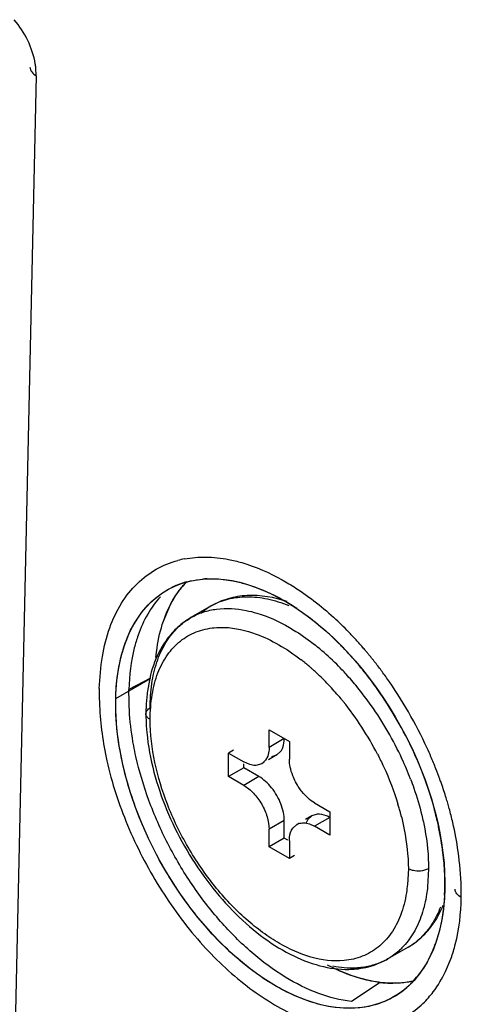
# Model space of a CAD drawing. Header units: inches. Extents: x 0 to 34, y 0 to 22.
# Tile 81 of 108: x 28.261 to 28.382, y 16.361 to 16.632. Entities that reach past the tile are written whole.
import ezdxf

# ---------------------------------------------------------------- set-up
doc = ezdxf.new("R2010")
doc.units = ezdxf.units.IN
doc.header["$LTSCALE"] = 1.87
doc.header["$MEASUREMENT"] = 0
doc.layers.get('0').update_dxf_attribs({"linetype": 'CONTINUOUS'})

msp = doc.modelspace()

# ---------------------------------------------------------------- linework, layer by layer
at = {"color": 6, "linetype": 'CONTINUOUS'}
for p, q in [((28.2651349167, 16.6164665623), (28.2581257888, 16.3033533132)), ((28.2634045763, 16.6188820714), (28.2636244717, 16.6179405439)), ((28.2651349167, 16.6164665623), (28.2650343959, 16.6186664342)), ((28.3000750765, 16.4666441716), (28.3020164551, 16.4712092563)), ((28.3132070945, 16.470816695), (28.3076393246, 16.4676019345)), ((28.2965517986, 16.4518863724), (28.2956781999, 16.4474027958)), ((28.2869745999, 16.4454008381), (28.2965365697, 16.4509218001)), ((28.2965462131, 16.450996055), (28.2905766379, 16.4478933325)), ((28.2907610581, 16.4410390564), (28.2905767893, 16.4478922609)), ((28.2952760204, 16.4412154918), (28.2954229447, 16.4418307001)), ((28.3291397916, 16.4367936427), (28.3347075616, 16.4335788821)), ((28.3291397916, 16.4319719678), (28.3291397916, 16.4367936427)), ((28.3333156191, 16.4343830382), (28.3291397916, 16.4319719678)), ((28.3347075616, 16.4335788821), (28.3347075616, 16.4287572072)), ((28.3193961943, 16.4311690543), (28.3180042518, 16.4303653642)), ((28.3180042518, 16.4303653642), (28.3221800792, 16.4279542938)), ((28.3180042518, 16.4239364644), (28.3180042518, 16.4303653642)), ((28.3312774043, 16.4298777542), (28.3290091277, 16.4285680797)), ((28.3298468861, 16.4294342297), (28.3312778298, 16.4298769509)), ((28.3312778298, 16.4298769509), (28.3323756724, 16.4308934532)), ((28.3238362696, 16.427233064), (28.3221800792, 16.4279542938)), ((28.3221800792, 16.4263475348), (28.3221800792, 16.4274769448)), ((28.3249367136, 16.4270231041), (28.3238362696, 16.427233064)), ((28.3255018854, 16.4270117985), (28.3249367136, 16.4270231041)), ((28.3271020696, 16.4274659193), (28.3255018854, 16.4270117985)), ((28.3277975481, 16.4278685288), (28.3271015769, 16.4274666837)), ((28.3281420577, 16.4284023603), (28.3271020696, 16.4274659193)), ((28.3287573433, 16.4295780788), (28.3281420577, 16.4284023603)), ((28.3221800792, 16.4263475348), (28.3180042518, 16.4239364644)), ((28.3263559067, 16.4239364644), (28.3221800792, 16.4263475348)), ((28.3221800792, 16.4215253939), (28.3180042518, 16.4239364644)), ((28.3263559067, 16.4239364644), (28.3221800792, 16.4215253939)), ((28.341667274, 16.4167026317), (28.3458431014, 16.4142915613)), ((28.342352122, 16.4136159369), (28.3409211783, 16.4131732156)), ((28.3458431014, 16.4142915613), (28.3458431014, 16.4078626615)), ((28.3333156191, 16.4118818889), (28.3291397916, 16.4094708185)), ((28.3333156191, 16.407060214), (28.3333156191, 16.4118818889)), ((28.3356468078, 16.4097446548), (28.3367452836, 16.4107621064)), ((28.3374420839, 16.4111633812), (28.3367457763, 16.4107613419)), ((28.3409216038, 16.4131724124), (28.3391821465, 16.4121680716)), ((28.3398233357, 16.4121567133), (28.3392677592, 16.4110663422)), ((28.3393966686, 16.4111407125), (28.3402097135, 16.4109333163)), ((28.3409211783, 16.4131732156), (28.3398233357, 16.4121567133)), ((28.3402097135, 16.4109333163), (28.341667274, 16.4102737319)), ((28.3458431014, 16.4126848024), (28.341667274, 16.4102737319)), ((28.3291397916, 16.4046491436), (28.3291397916, 16.4094708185)), ((28.3458431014, 16.4078626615), (28.341667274, 16.4102737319)), ((28.3333156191, 16.407060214), (28.3291397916, 16.4046491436)), ((28.3342854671, 16.4065002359), (28.3333156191, 16.407060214)), ((28.3347075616, 16.4062560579), (28.3347075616, 16.401434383)), ((28.3347075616, 16.401434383), (28.3291397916, 16.4046491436)), ((28.3360997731, 16.4022382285), (28.3347075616, 16.401434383)), ((28.3674182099, 16.3986199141), (28.3671823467, 16.39431417)), ((28.3685528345, 16.398163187), (28.3674182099, 16.3986199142)), ((28.3729859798, 16.3986199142), (28.3712675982, 16.3980389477)), ((28.3729859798, 16.3986199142), (28.3727231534, 16.393619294)), ((28.3673435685, 16.3770556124), (28.3617757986, 16.3738408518)), ((28.3742479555, 16.3764656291), (28.3728309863, 16.3734630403)), ((28.3776763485, 16.3704171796), (28.3791802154, 16.3740397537)), ((28.3597120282, 16.3673668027), (28.3517671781, 16.3621435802))]:
    msp.add_line(p, q, dxfattribs=at)
for centre, radius, start, end in [((28.245669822, 16.6165353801), 0.0194814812, 6.280078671, 9.6835364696), ((28.3109396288, 16.4576316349), 0.0265951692, 101.0422423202, 104.9376924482), ((28.3123755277, 16.4555669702), 0.0226308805, 112.0048292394, 119.9896018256), ((28.3125384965, 16.4551424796), 0.0230855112, 105.2330210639, 111.9850901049), ((28.323099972, 16.4609371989), 0.023391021, 135.0427956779, 140.3260826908), ((28.313209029, 16.4511542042), 0.0271385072, 92.2819614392, 94.8656299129), ((28.3223153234, 16.4550323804), 0.0182217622, 119.9867960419, 131.1207896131), ((28.3028788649, 16.4193691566), 0.061011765, 56.2887879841, 60.1793860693), ((28.2840447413, 16.3987786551), 0.0932474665, 43.6813444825, 47.1106447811), ((28.2897780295, 16.4019892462), 0.082806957, 46.1599081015, 48.2845737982), ((28.279466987, 16.3943125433), 0.099642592, 42.8438568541, 43.7205858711), ((28.2778659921, 16.3928274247), 0.1018263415, 41.97898512, 42.843981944), ((28.2983864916, 16.4055099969), 0.0697157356, 46.3177580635, 51.4166708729), ((28.2877333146, 16.3998368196), 0.0857757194, 45.4736933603, 46.1706429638), ((28.2866308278, 16.3987156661), 0.0873481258, 44.8100663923, 45.4738242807), ((28.2853818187, 16.3974764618), 0.0891075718, 43.9176450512, 44.8093587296), ((28.2763325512, 16.3914474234), 0.1038893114, 41.1254744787, 41.9791093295), ((28.2749573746, 16.3902457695), 0.1057155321, 40.3777154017, 41.1258557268), ((28.2829393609, 16.395136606), 0.0924899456, 41.2113965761, 43.9122799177), ((28.2739716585, 16.3894059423), 0.1070105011, 39.9309464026, 40.3783589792), ((28.2732462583, 16.3887987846), 0.1079564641, 39.462838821, 39.930931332), ((28.2722729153, 16.3879990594), 0.1092162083, 38.6403452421, 39.4622000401), ((28.3010055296, 16.4084378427), 0.060243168, 50.9749152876, 52.1901358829), ((28.2998392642, 16.4069944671), 0.0620988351, 50.2609691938, 50.9774985), ((28.2987522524, 16.4056895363), 0.063797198, 49.2028680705, 50.2594947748), ((28.2976257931, 16.4043819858), 0.065523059, 48.4413966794, 49.2042409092), ((28.2946125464, 16.4014184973), 0.0752811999, 45.6632797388, 46.3912655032), ((28.2926323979, 16.3994068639), 0.0781038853, 43.62753668, 45.6556406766), ((28.280307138, 16.3927884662), 0.0960171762, 40.784411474, 41.2306447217), ((28.2795684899, 16.3921519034), 0.0969922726, 40.1458645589, 40.7841115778), ((28.2786091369, 16.3913435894), 0.0982467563, 39.301545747, 40.1454857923), ((28.2706112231, 16.3866761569), 0.1113401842, 37.0237958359, 38.6381241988), ((28.3298226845, 16.4432491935), 0.0343737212, 164.1105711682, 165.4471611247), ((28.2965158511, 16.4031318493), 0.0671948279, 47.4125397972, 48.4403547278), ((28.2954230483, 16.4019407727), 0.0688112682, 46.6715104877, 47.4137458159), ((28.2939336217, 16.400370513), 0.0709755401, 44.9436616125, 46.6666870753), ((28.2903873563, 16.3972551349), 0.0812135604, 42.4409281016, 43.6335351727), ((28.2879813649, 16.3950656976), 0.084466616, 39.3006289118, 42.4355776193), ((28.2775986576, 16.3905162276), 0.099552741, 38.4659078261, 39.3016564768), ((28.2766899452, 16.3897940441), 0.1007134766, 37.6382291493, 38.4660162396), ((28.2752239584, 16.3886702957), 0.1025606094, 34.6466940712, 37.6352330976), ((28.2691920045, 16.3855996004), 0.1131215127, 36.2330389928, 37.0262925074), ((28.2683926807, 16.3850138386), 0.1141124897, 35.3779582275, 36.233054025), ((28.2918248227, 16.3982670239), 0.0739540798, 43.0071561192, 44.9430217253), ((28.289420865, 16.3960275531), 0.0772395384, 39.6316658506, 43.0056278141), ((28.2845264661, 16.3922110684), 0.0889482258, 35.2033564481, 39.3139697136), ((28.2641222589, 16.3820759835), 0.1192953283, 24.6230300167, 35.3409504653), ((28.3403153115, 16.4414380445), 0.0450345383, 173.3058193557, 177.9638711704), ((28.3375168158, 16.441750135), 0.0422187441, 172.3055705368, 173.2837560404), ((28.2710471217, 16.3858334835), 0.1076095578, 23.9309019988, 34.6249587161), ((28.2875394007, 16.3944322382), 0.0797061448, 38.9607971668, 39.6521941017), ((28.2829590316, 16.3908612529), 0.0855131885, 27.275660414, 38.8915371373), ((28.2808077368, 16.3896003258), 0.0934918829, 24.8030826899, 35.1969173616), ((28.3457568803, 16.441216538), 0.05048086, 179.2523504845, 180.0011873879), ((28.347178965, 16.4412237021), 0.0519029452, 180.0090634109, 181.8129466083), ((28.3444140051, 16.4412364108), 0.0491378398, 177.8987124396, 179.2550888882), ((28.3289853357, 16.4332696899), 0.004140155, 324.9739568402, 331.4128589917), ((28.2657914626, 16.3827954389), 0.1174781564, 23.3573491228, 24.6432374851), ((28.2842783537, 16.3912327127), 0.0896566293, 20.9040988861, 24.7865437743), ((28.2678128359, 16.3836635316), 0.1152782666, 21.603822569, 23.359561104), ((28.2707276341, 16.3848175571), 0.1121433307, 20.0159084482, 21.6039411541), ((28.2730554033, 16.3856719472), 0.109663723, 19.3409490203, 20.0127571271), ((28.2759637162, 16.386684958), 0.1065840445, 17.1260999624, 19.3449053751), ((28.2955442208, 16.3953864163), 0.0721422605, 15.9717145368, 16.8971990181), ((28.2803299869, 16.3880557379), 0.1020077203, 16.2592049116, 17.1124861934), ((28.2826003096, 16.3887177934), 0.099642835, 15.412284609, 16.2592484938), ((28.2974432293, 16.3959292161), 0.0701671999, 14.9453654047, 15.9722779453), ((28.2986914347, 16.3962650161), 0.0688746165, 14.1498813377, 14.9432597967), ((28.2855705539, 16.390905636), 0.0922036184, 14.3907737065, 14.9492689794), ((28.2876968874, 16.3914452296), 0.0900098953, 12.9442168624, 14.3944676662), ((28.2865460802, 16.3897959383), 0.09555243, 12.9932208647, 15.4178407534), ((28.2898544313, 16.3919470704), 0.0877947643, 12.4250762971, 12.9404359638), ((28.2907845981, 16.3921523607), 0.0868422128, 11.9229811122, 12.4248487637), ((28.2903738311, 16.3907185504), 0.0916152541, 7.9173682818, 12.9692213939), ((28.2945496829, 16.3929165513), 0.0830004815, 6.9059931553, 11.9437937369), ((28.301238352, 16.3938206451), 0.0762516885, 5.7087775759, 6.8358990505), ((28.2907866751, 16.3907677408), 0.0911995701, 1.7083036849, 7.9224857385), ((28.3041638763, 16.394110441), 0.0733118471, 3.6679324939, 5.7108483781), ((28.3098178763, 16.3944723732), 0.0676462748, 0.1663405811, 3.6683703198), ((28.315714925, 16.3945382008), 0.061749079, 358.7231707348, 0.1211462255), ((28.3183883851, 16.3944781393), 0.0590749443, 356.9755897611, 358.7236303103), ((28.2927101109, 16.3908510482), 0.0892745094, 359.8854726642, 1.6916615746), ((28.3582631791, 16.3927989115), 0.0181723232, 299.9754033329, 308.7646662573), ((28.3569881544, 16.3949804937), 0.0207011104, 300.0155299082, 306.7392912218), ((28.357955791, 16.3931743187), 0.0186575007, 308.778875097, 313.5813311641), ((28.3411249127, 16.3901213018), 0.0358275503, 337.5950622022, 340.4142075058), ((28.3513879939, 16.3918639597), 0.0208023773, 289.8695189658, 299.9574428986), ((28.3633233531, 16.397138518), 0.0299898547, 263.0789608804, 268.4571600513), ((28.3504309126, 16.3847683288), 0.0250370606, 314.9947535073, 320.3411425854), ((28.3632745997, 16.3956816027), 0.0285321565, 268.4762555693, 269.7215072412), ((28.3518047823, 16.3833530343), 0.0230636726, 300.0723086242, 312.759220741), ((28.3512327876, 16.3839904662), 0.0239200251, 312.7285643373, 314.9538376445), ((28.3526009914, 16.381120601), 0.0271256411, 313.9677771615, 318.547855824)]:
    msp.add_arc(centre, radius, start, end, dxfattribs=at)
msp.add_ellipse((28.3322127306, 16.419280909), major_axis=(-0.0306964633, 0.0561439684), ratio=0.5922425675, dxfattribs=at)
for points, knots in [([(28.2648737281, 16.6198122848), (28.2644639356, 16.6220040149), (28.2630424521, 16.626346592), (28.2605462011, 16.6301862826), (28.2590358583, 16.6319004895)], [0, 0, 0, 0, 0.4939147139, 1, 1, 1, 1]), ([(28.2636244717, 16.6179405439), (28.2636955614, 16.617798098), (28.264078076, 16.6171960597), (28.2646584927, 16.6167416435), (28.2651349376, 16.6164665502)], [0, 0, 0, 0, 0.2244274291, 1, 1, 1, 1]), ([(28.3058457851, 16.4837344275), (28.3077843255, 16.4841131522), (28.3118803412, 16.4844562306), (28.3159578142, 16.4840064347), (28.318021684, 16.4836049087)], [0, 0, 0, 0, 0.4843815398, 1, 1, 1, 1]), ([(28.2929250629, 16.4769935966), (28.2944764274, 16.4784958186), (28.2979580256, 16.4811293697), (28.3020039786, 16.4827725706), (28.3040842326, 16.4833280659)], [0, 0, 0, 0, 0.5007358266, 1, 1, 1, 1]), ([(28.318021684, 16.4836049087), (28.3192344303, 16.4833689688), (28.3243389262, 16.4821160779), (28.3291971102, 16.4799646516), (28.3327033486, 16.4780095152)], [0, 0, 0, 0, 0.2353307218, 1, 1, 1, 1]), ([(28.3121284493, 16.47827119), (28.3127016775, 16.4782941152), (28.3150679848, 16.4783152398), (28.3174339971, 16.4780489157), (28.3191940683, 16.4777132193)], [0, 0, 0, 0, 0.2425237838, 1, 1, 1, 1]), ([(28.2824467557, 16.448145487), (28.2825703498, 16.4510829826), (28.2831050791, 16.4567373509), (28.2850203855, 16.4647077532), (28.288238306, 16.4715790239), (28.2912633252, 16.4753844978), (28.2929250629, 16.4769935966)], [0, 0, 0, 0, 0.2808239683, 0.5410627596, 0.7790607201, 1, 1, 1, 1]), ([(28.2998443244, 16.4659242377), (28.3004776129, 16.4679254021), (28.3020342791, 16.4716878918), (28.3043533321, 16.4750503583), (28.3056479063, 16.4765023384)], [0, 0, 0, 0, 0.5190003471, 1, 1, 1, 1]), ([(28.3020164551, 16.4712092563), (28.3022379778, 16.4716329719), (28.3031416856, 16.4732635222), (28.3042107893, 16.4748040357), (28.3050961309, 16.475870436)], [0, 0, 0, 0, 0.2564869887, 1, 1, 1, 1]), ([(28.3064728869, 16.4774168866), (28.306830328, 16.4775143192), (28.3082885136, 16.4778749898), (28.3097798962, 16.4780987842), (28.3109071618, 16.4781949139)], [0, 0, 0, 0, 0.2466857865, 1, 1, 1, 1]), ([(28.3191940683, 16.4777132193), (28.3203524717, 16.4774922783), (28.3252400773, 16.4763023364), (28.3298826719, 16.4742130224), (28.3332191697, 16.4723021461)], [0, 0, 0, 0, 0.2347191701, 1, 1, 1, 1]), ([(28.3327033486, 16.4780095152), (28.3339806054, 16.4772972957), (28.3392390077, 16.4741241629), (28.3440806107, 16.4702798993), (28.347507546, 16.4670982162)], [0, 0, 0, 0, 0.2382307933, 1, 1, 1, 1]), ([(28.2869767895, 16.4453995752), (28.2870504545, 16.4486903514), (28.2876948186, 16.4549571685), (28.2904144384, 16.4635519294), (28.2948250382, 16.4705325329), (28.298894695, 16.473915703), (28.3010636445, 16.4751679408)], [0, 0, 0, 0, 0.2876669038, 0.5470255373, 0.781122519, 1, 1, 1, 1]), ([(28.2992712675, 16.4733620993), (28.2979305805, 16.4719017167), (28.2955057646, 16.4685364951), (28.293815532, 16.4647608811), (28.2931121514, 16.4627526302)], [0, 0, 0, 0, 0.4823124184, 1, 1, 1, 1]), ([(28.3341007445, 16.4720337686), (28.3305734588, 16.4732006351), (28.3250268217, 16.4741625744), (28.31790375, 16.473019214), (28.3146857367, 16.4716704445), (28.3132070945, 16.470816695)], [0, 0, 0, 0, 0.5187299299, 0.7616094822, 1, 1, 1, 1]), ([(28.3132080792, 16.4708149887), (28.3146515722, 16.4716470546), (28.3178620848, 16.4729422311), (28.3231786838, 16.473564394), (28.3288823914, 16.4729034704), (28.3326743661, 16.4717015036), (28.3345903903, 16.4709268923)], [0, 0, 0, 0, 0.2261833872, 0.4631467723, 0.7194411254, 1, 1, 1, 1]), ([(28.3076403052, 16.467600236), (28.3087063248, 16.4682158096), (28.3110025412, 16.4692445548), (28.3161249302, 16.4703888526), (28.3202061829, 16.4701270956), (28.3228788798, 16.4695865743)], [0, 0, 0, 0, 0.2357378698, 0.4778079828, 1, 1, 1, 1]), ([(28.3076393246, 16.4676019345), (28.3063630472, 16.4668650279), (28.3039487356, 16.4650976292), (28.3019544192, 16.4628719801), (28.3010679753, 16.4616709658)], [0, 0, 0, 0, 0.4968009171, 1, 1, 1, 1]), ([(28.3037396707, 16.4645812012), (28.3040324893, 16.4648773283), (28.3052279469, 16.4660106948), (28.3065747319, 16.4669849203), (28.3076403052, 16.467600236)], [0, 0, 0, 0, 0.2528675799, 1, 1, 1, 1]), ([(28.3228788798, 16.4695865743), (28.3238535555, 16.4693894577), (28.3279765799, 16.4683401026), (28.3318887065, 16.466547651), (28.3347075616, 16.4649200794)], [0, 0, 0, 0, 0.2340117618, 1, 1, 1, 1]), ([(28.336740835, 16.4701215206), (28.3374362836, 16.4696585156), (28.3402602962, 16.4676991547), (28.3429385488, 16.4655320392), (28.344880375, 16.4638012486)], [0, 0, 0, 0, 0.2431049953, 1, 1, 1, 1]), ([(28.2980435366, 16.4566867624), (28.2981237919, 16.4575706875), (28.2985170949, 16.4609392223), (28.2992702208, 16.4642728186), (28.3000750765, 16.4666441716)], [0, 0, 0, 0, 0.2616800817, 1, 1, 1, 1]), ([(28.3047600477, 16.4611783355), (28.3060634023, 16.4622119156), (28.3090374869, 16.4639246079), (28.312377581, 16.4646844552), (28.3140811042, 16.4648451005)], [0, 0, 0, 0, 0.4929405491, 1, 1, 1, 1]), ([(28.3140811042, 16.4648451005), (28.3149893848, 16.464930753), (28.3189095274, 16.465029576), (28.3228116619, 16.4641226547), (28.3256254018, 16.4630837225)], [0, 0, 0, 0, 0.2332242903, 1, 1, 1, 1]), ([(28.3347075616, 16.4649200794), (28.3353145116, 16.464569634), (28.3377916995, 16.463069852), (28.3401487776, 16.4613746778), (28.341864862, 16.4600069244)], [0, 0, 0, 0, 0.2420649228, 1, 1, 1, 1]), ([(28.2931121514, 16.4627526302), (28.2927199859, 16.4616329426), (28.2912800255, 16.4568012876), (28.2906780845, 16.4517419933), (28.2905766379, 16.4478933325)], [0, 0, 0, 0, 0.2355619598, 1, 1, 1, 1]), ([(28.2964291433, 16.4428228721), (28.2964291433, 16.4450392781), (28.2967085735, 16.4492993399), (28.2980673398, 16.4552891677), (28.3003509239, 16.4604622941), (28.3025296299, 16.4633574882), (28.3037396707, 16.4645812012)], [0, 0, 0, 0, 0.2829834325, 0.5428874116, 0.7802746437, 1, 1, 1, 1]), ([(28.3256254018, 16.4630837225), (28.327753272, 16.4622980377), (28.332048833, 16.4602280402), (28.3359820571, 16.457549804), (28.3379371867, 16.4560329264)], [0, 0, 0, 0, 0.4782544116, 1, 1, 1, 1]), ([(28.3010679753, 16.4616709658), (28.3005884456, 16.4610212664), (28.2987431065, 16.4582331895), (28.2974556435, 16.4550951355), (28.29676232, 16.4526600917)], [0, 0, 0, 0, 0.2418156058, 1, 1, 1, 1]), ([(28.2985895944, 16.4524406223), (28.2992569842, 16.4541845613), (28.3009205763, 16.4574213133), (28.303403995, 16.4601029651), (28.3047600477, 16.4611783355)], [0, 0, 0, 0, 0.5189809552, 1, 1, 1, 1]), ([(28.2964291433, 16.4396081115), (28.296452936, 16.4418855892), (28.296781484, 16.4462435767), (28.2978473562, 16.450501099), (28.2985895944, 16.4524406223)], [0, 0, 0, 0, 0.5230697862, 1, 1, 1, 1]), ([(28.2824467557, 16.448145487), (28.2824241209, 16.4465546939), (28.2825344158, 16.439882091), (28.2834483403, 16.4332266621), (28.2845511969, 16.4282672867)], [0, 0, 0, 0, 0.2384710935, 1, 1, 1, 1]), ([(28.2888325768, 16.4277245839), (28.2884986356, 16.4292403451), (28.2873781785, 16.4350646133), (28.286878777, 16.4410211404), (28.2869767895, 16.4453995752)], [0, 0, 0, 0, 0.2616663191, 1, 1, 1, 1]), ([(28.2925271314, 16.429466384), (28.292307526, 16.4304433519), (28.2915158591, 16.4342663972), (28.2909842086, 16.4381449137), (28.2907610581, 16.4410390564)], [0, 0, 0, 0, 0.2564870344, 1, 1, 1, 1]), ([(28.2964291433, 16.4396081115), (28.2961035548, 16.4397961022), (28.2955441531, 16.4402243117), (28.2952758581, 16.4409088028), (28.2952762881, 16.4412154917)], [0, 0, 0, 0, 0.5507388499, 1, 1, 1, 1]), ([(28.2954229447, 16.4418307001), (28.2954697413, 16.4419268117), (28.2957207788, 16.4423334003), (28.2961102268, 16.4426387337), (28.2964291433, 16.4428228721)], [0, 0, 0, 0, 0.2249755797, 1, 1, 1, 1]), ([(28.2953020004, 16.439581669), (28.2953386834, 16.4384169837), (28.2956509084, 16.4335602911), (28.2965491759, 16.4287484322), (28.2974903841, 16.4251708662)], [0, 0, 0, 0, 0.2395409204, 1, 1, 1, 1]), ([(28.349766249, 16.3733829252), (28.3436696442, 16.3728080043), (28.3354814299, 16.3756694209), (28.3272316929, 16.3810833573), (28.3210295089, 16.3860969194), (28.3138436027, 16.3937517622), (28.3065774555, 16.4044216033), (28.2993154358, 16.4193907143), (28.296500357, 16.4316890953), (28.2964291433, 16.4396081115)], [0, 0, 0, 0, 0.1995181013, 0.2596296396, 0.3232232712, 0.4585407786, 0.6002204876, 0.7419757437, 1, 1, 1, 1]), ([(28.332620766, 16.4312886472), (28.3327374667, 16.4315021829), (28.3331704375, 16.4324776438), (28.3333156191, 16.4335628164), (28.3333156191, 16.4343830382)], [0, 0, 0, 0, 0.2288005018, 1, 1, 1, 1]), ([(28.3291397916, 16.4319719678), (28.3291397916, 16.4317562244), (28.3291101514, 16.4309468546), (28.3289580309, 16.4301376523), (28.3287573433, 16.4295780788)], [0, 0, 0, 0, 0.2662787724, 1, 1, 1, 1]), ([(28.3589641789, 16.4300495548), (28.359540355, 16.4289357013), (28.3617121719, 16.424502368), (28.3635017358, 16.4198784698), (28.3645719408, 16.4163549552)], [0, 0, 0, 0, 0.2540363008, 1, 1, 1, 1]), ([(28.2845511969, 16.4282672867), (28.2858939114, 16.4222293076), (28.2898426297, 16.4102169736), (28.2985186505, 16.3934072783), (28.3095490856, 16.3784042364), (28.3203814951, 16.3680497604), (28.3295907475, 16.3617101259), (28.3363769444, 16.3581229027), (28.3430979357, 16.3556493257), (28.3496456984, 16.3543702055), (28.3558964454, 16.354324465), (28.3617296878, 16.3555112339), (28.3670143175, 16.3579195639), (28.3700579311, 16.3602719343), (28.3714330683, 16.3615974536)], [0, 0, 0, 0, 0.1458747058, 0.2963997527, 0.4444580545, 0.5831467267, 0.6473891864, 0.7076375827, 0.7637057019, 0.8156938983, 0.8641926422, 0.9101822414, 0.9549562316, 1, 1, 1, 1]), ([(28.3633618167, 16.3633938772), (28.3619639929, 16.3625868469), (28.3589441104, 16.3612542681), (28.3521897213, 16.3598732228), (28.3448255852, 16.360603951), (28.3375099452, 16.3630277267), (28.3295870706, 16.3668518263), (28.3198798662, 16.3738742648), (28.3093698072, 16.384848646), (28.3002825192, 16.3979616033), (28.2931789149, 16.4123893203), (28.2899600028, 16.4226071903), (28.2888325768, 16.4277245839)], [0, 0, 0, 0, 0.0439153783, 0.0889798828, 0.1863987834, 0.2404818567, 0.2983847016, 0.4250872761, 0.5639385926, 0.7100440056, 0.857427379, 1, 1, 1, 1]), ([(28.3517671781, 16.3621435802), (28.3487117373, 16.3624841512), (28.3423363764, 16.3641313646), (28.3330999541, 16.3687770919), (28.3240186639, 16.3755354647), (28.3154445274, 16.3841237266), (28.3076984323, 16.3942007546), (28.3010975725, 16.4053711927), (28.2958993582, 16.4171827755), (28.2934469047, 16.425374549), (28.2925271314, 16.429466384)], [0, 0, 0, 0, 0.0976526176, 0.2067254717, 0.3266251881, 0.4556573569, 0.5910215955, 0.7293012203, 0.8667857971, 1, 1, 1, 1]), ([(28.3356475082, 16.4241821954), (28.335351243, 16.4249458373), (28.3348982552, 16.4264492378), (28.3347075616, 16.4280131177), (28.3347075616, 16.4287572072)], [0, 0, 0, 0, 0.5239922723, 1, 1, 1, 1]), ([(28.3694060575, 16.4294836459), (28.3699448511, 16.4282691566), (28.3719768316, 16.4234443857), (28.3736458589, 16.4184649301), (28.3746535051, 16.4146908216)], [0, 0, 0, 0, 0.2538018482, 1, 1, 1, 1]), ([(28.2974903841, 16.4251708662), (28.2984114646, 16.4216698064), (28.300792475, 16.4146933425), (28.305677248, 16.4047203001), (28.3117484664, 16.3953992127), (28.3187657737, 16.3871237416), (28.3264465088, 16.3802303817), (28.334531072, 16.3750093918), (28.3427548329, 16.3717026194), (28.3483898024, 16.3709142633), (28.3510673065, 16.3709662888)], [0, 0, 0, 0, 0.1342384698, 0.2723765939, 0.4108130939, 0.5456585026, 0.6735760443, 0.7921737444, 0.9006981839, 1, 1, 1, 1]), ([(28.3381762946, 16.4198027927), (28.3379126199, 16.4201307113), (28.3369080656, 16.4214896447), (28.3361063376, 16.4229995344), (28.3356475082, 16.4241821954)], [0, 0, 0, 0, 0.2490809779, 1, 1, 1, 1]), ([(28.3221800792, 16.4215253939), (28.3231672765, 16.4209553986), (28.3250336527, 16.4193785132), (28.3272233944, 16.4164007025), (28.3287073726, 16.4130154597), (28.3291397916, 16.4106107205), (28.3291397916, 16.4094708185)], [0, 0, 0, 0, 0.2370495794, 0.500004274, 0.7629574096, 1, 1, 1, 1]), ([(28.3323763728, 16.4164551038), (28.3317634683, 16.4180354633), (28.3304826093, 16.4202551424), (28.3282492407, 16.4226254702), (28.3269965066, 16.42356659), (28.3263559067, 16.4239364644)], [0, 0, 0, 0, 0.5217377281, 0.7723154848, 1, 1, 1, 1]), ([(28.3680336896, 16.4232226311), (28.3683461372, 16.4224036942), (28.369525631, 16.4191664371), (28.3705086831, 16.415856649), (28.3711125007, 16.4133597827)], [0, 0, 0, 0, 0.254405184, 1, 1, 1, 1]), ([(28.341667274, 16.4167026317), (28.3410231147, 16.4170745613), (28.339764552, 16.4180212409), (28.338689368, 16.4191647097), (28.3381762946, 16.4198027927)], [0, 0, 0, 0, 0.4760165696, 1, 1, 1, 1]), ([(28.3333156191, 16.4118818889), (28.3333156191, 16.4126256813), (28.3331250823, 16.4141889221), (28.3326724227, 16.4156917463), (28.3323763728, 16.4164551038)], [0, 0, 0, 0, 0.4760126, 1, 1, 1, 1]), ([(28.3458431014, 16.4126848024), (28.3455510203, 16.4128534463), (28.3444707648, 16.4133985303), (28.3432252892, 16.4136935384), (28.342352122, 16.4136159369)], [0, 0, 0, 0, 0.2778458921, 1, 1, 1, 1]), ([(28.3711125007, 16.4133597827), (28.3714182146, 16.412095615), (28.3724563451, 16.4072470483), (28.3729859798, 16.4022783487), (28.3729859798, 16.3986199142)], [0, 0, 0, 0, 0.2622699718, 1, 1, 1, 1]), ([(28.3367452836, 16.4107621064), (28.3371200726, 16.4109785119), (28.3380061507, 16.4112728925), (28.3389297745, 16.4112247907), (28.3393966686, 16.4111407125)], [0, 0, 0, 0, 0.4770583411, 1, 1, 1, 1]), ([(28.3654763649, 16.4131020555), (28.3657890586, 16.4118616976), (28.3668482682, 16.4071011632), (28.3673858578, 16.4022174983), (28.3674182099, 16.3986199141)], [0, 0, 0, 0, 0.2622909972, 1, 1, 1, 1]), ([(28.3347075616, 16.4062560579), (28.3347075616, 16.4065933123), (28.334775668, 16.4078013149), (28.3351429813, 16.4090273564), (28.3356468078, 16.4097446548)], [0, 0, 0, 0, 0.277846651, 1, 1, 1, 1]), ([(28.3712675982, 16.3980389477), (28.3705894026, 16.3979288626), (28.3696598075, 16.3979236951), (28.3687677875, 16.3981058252), (28.3685528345, 16.398163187)], [0, 0, 0, 0, 0.7554001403, 1, 1, 1, 1]), ([(28.3671823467, 16.39431417), (28.367104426, 16.3935511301), (28.3667304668, 16.390657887), (28.3660266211, 16.3877964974), (28.3652577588, 16.3857874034)], [0, 0, 0, 0, 0.2628364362, 1, 1, 1, 1]), ([(28.3727231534, 16.393619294), (28.3726505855, 16.3929496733), (28.3723114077, 16.3903877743), (28.3717203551, 16.3878551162), (28.3711125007, 16.3860434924)], [0, 0, 0, 0, 0.2606157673, 1, 1, 1, 1]), ([(28.3819844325, 16.3906720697), (28.3815069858, 16.3909484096), (28.3808639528, 16.3914512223), (28.3803536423, 16.3923280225), (28.3802601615, 16.3927796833), (28.3802540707, 16.392995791)], [0, 0, 0, 0, 0.5502320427, 0.7843626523, 1, 1, 1, 1]), ([(28.3773810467, 16.3913612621), (28.3773182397, 16.390174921), (28.3769418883, 16.3856887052), (28.3759915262, 16.3812342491), (28.3748795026, 16.3781112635)], [0, 0, 0, 0, 0.2638208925, 1, 1, 1, 1]), ([(28.3791802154, 16.3740397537), (28.3796253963, 16.3752874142), (28.3812570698, 16.3806896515), (28.3819078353, 16.3863611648), (28.381984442, 16.3906725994)], [0, 0, 0, 0, 0.2350092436, 1, 1, 1, 1]), ([(28.3762567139, 16.38808044), (28.3756337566, 16.3864556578), (28.3741360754, 16.3834159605), (28.3719934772, 16.380777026), (28.370817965, 16.37965889)], [0, 0, 0, 0, 0.5175096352, 1, 1, 1, 1]), ([(28.3739149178, 16.3829865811), (28.3742260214, 16.3834080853), (28.3754384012, 16.3851703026), (28.3764206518, 16.3870872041), (28.3770369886, 16.3885790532)], [0, 0, 0, 0, 0.2450294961, 1, 1, 1, 1]), ([(28.3652577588, 16.3857874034), (28.364590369, 16.3840434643), (28.362926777, 16.3808067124), (28.3604433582, 16.3781250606), (28.3590873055, 16.3770496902)], [0, 0, 0, 0, 0.5189809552, 1, 1, 1, 1]), ([(28.3711125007, 16.3860434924), (28.3705210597, 16.3842807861), (28.3690637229, 16.380979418), (28.3668854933, 16.378085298), (28.3656754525, 16.3768615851)], [0, 0, 0, 0, 0.5193189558, 1, 1, 1, 1]), ([(28.3693710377, 16.3783913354), (28.36980034, 16.3787116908), (28.3714806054, 16.3800685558), (28.3729511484, 16.381680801), (28.3739149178, 16.3829865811)], [0, 0, 0, 0, 0.2481511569, 1, 1, 1, 1]), ([(28.3590873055, 16.3770496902), (28.3577839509, 16.3760161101), (28.3548098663, 16.3743034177), (28.3514697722, 16.3735435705), (28.349766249, 16.3733829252)], [0, 0, 0, 0, 0.4929405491, 1, 1, 1, 1]), ([(28.3656754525, 16.3768615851), (28.3653826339, 16.376565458), (28.3641871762, 16.3754320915), (28.3628403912, 16.374457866), (28.3617748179, 16.3738425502)], [0, 0, 0, 0, 0.2528675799, 1, 1, 1, 1]), ([(28.3617748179, 16.3738425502), (28.3607346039, 16.3732418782), (28.3585002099, 16.3722335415), (28.3561134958, 16.371682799), (28.3548932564, 16.3715133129)], [0, 0, 0, 0, 0.4936777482, 1, 1, 1, 1]), ([(28.3728309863, 16.3734630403), (28.3726038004, 16.3730396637), (28.3716787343, 16.3714076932), (28.3705967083, 16.3698632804), (28.3697058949, 16.368789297)], [0, 0, 0, 0, 0.2561432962, 1, 1, 1, 1]), ([(28.3597095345, 16.3673671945), (28.3585318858, 16.3675087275), (28.3535017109, 16.3684031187), (28.3486869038, 16.3703164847), (28.345216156, 16.3721279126)], [0, 0, 0, 0, 0.2325211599, 1, 1, 1, 1]), ([(28.3573261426, 16.3677373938), (28.35644833, 16.3679074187), (28.3527792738, 16.3687647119), (28.3492423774, 16.3701444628), (28.3466588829, 16.3713972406)], [0, 0, 0, 0, 0.2374621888, 1, 1, 1, 1]), ([(28.3548932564, 16.3715133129), (28.3542427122, 16.371422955), (28.3515079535, 16.3711732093), (28.3487383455, 16.3714225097), (28.3466910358, 16.371825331)], [0, 0, 0, 0, 0.2394113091, 1, 1, 1, 1]), ([(28.3571836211, 16.3677653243), (28.356323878, 16.3679355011), (28.352734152, 16.3687860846), (28.3492719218, 16.370135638), (28.3467410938, 16.3713575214)], [0, 0, 0, 0, 0.2377207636, 1, 1, 1, 1]), ([(28.3510673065, 16.3709662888), (28.3517066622, 16.3709787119), (28.3542126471, 16.3711217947), (28.3566997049, 16.3716635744), (28.3584582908, 16.3722999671)], [0, 0, 0, 0, 0.2548050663, 1, 1, 1, 1]), ([(28.372931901, 16.3631635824), (28.3733965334, 16.3636892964), (28.375231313, 16.3659301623), (28.3767298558, 16.3684390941), (28.3776763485, 16.3704171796)], [0, 0, 0, 0, 0.2423963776, 1, 1, 1, 1]), ([(28.368749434, 16.3677161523), (28.3669238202, 16.3673162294), (28.3630293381, 16.3669439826), (28.3591522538, 16.3673756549), (28.3571836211, 16.3677653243)], [0, 0, 0, 0, 0.4822068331, 1, 1, 1, 1]), ([(28.3684078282, 16.3676516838), (28.3679835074, 16.3675654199), (28.3662424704, 16.3672606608), (28.3644699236, 16.3671433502), (28.3631359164, 16.3671497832)], [0, 0, 0, 0, 0.2450452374, 1, 1, 1, 1])]:
    msp.add_open_spline(points, degree=3, knots=knots, dxfattribs=at)

doc.saveas('drawing.dxf')
